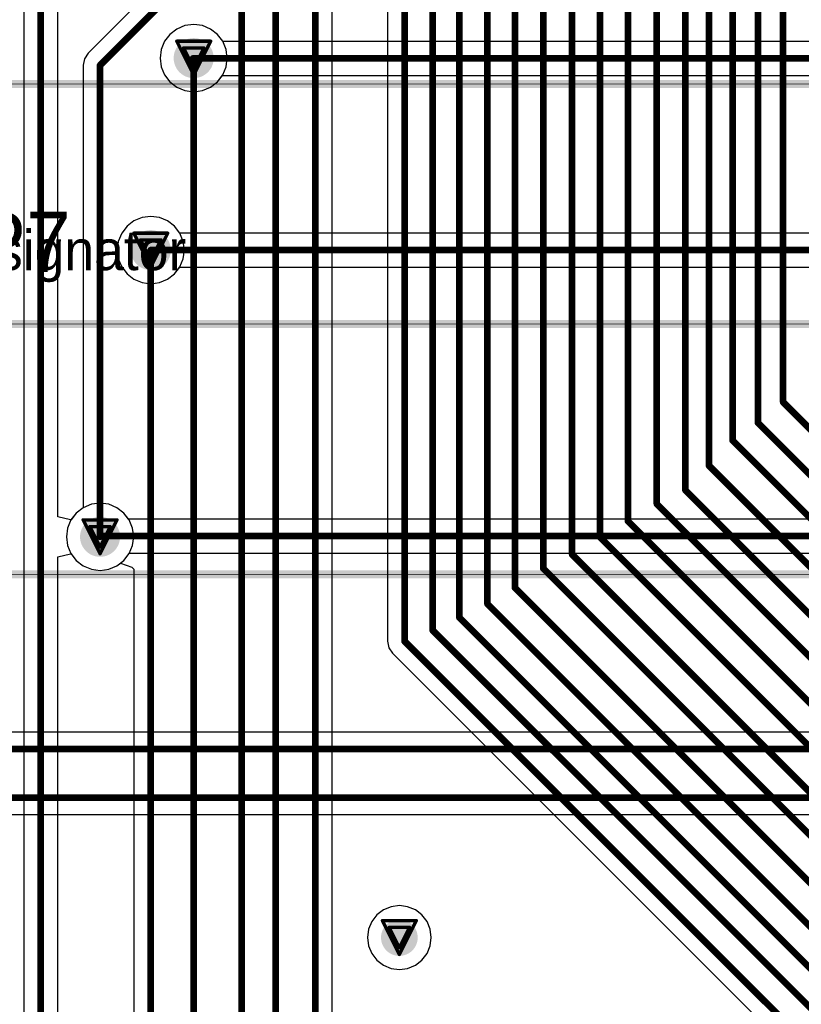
# Model space of a CAD drawing. Header units: millimetres. Extents: x 138 to 555, y 26 to 334.
# Tile 184 of 256: x 217 to 229, y 147 to 161. Entities that reach past the tile are written whole.
import ezdxf

# ---------------------------------------------------------------- set-up
doc = ezdxf.new("R2010")
doc.units = ezdxf.units.MM
for name, color, linetype in [('BottomLayer', 5, 'Continuous'), ('DrillDrawing', 1, 'Continuous'), ('Mechanical27', 56, 'Continuous'), ('MidLayer1', 16, 'Continuous'), ('MidLayer2', 76, 'Continuous'), ('MidLayer3', 90, 'Continuous'), ('MidLayer4', 156, 'Continuous'), ('MultiLayer', 9, 'Continuous'), ('TopLayer', 1, 'Continuous'), ('TopOverlay', 2, 'Continuous'), ('ViaHoleLayer', 16, 'Continuous')]:
    doc.layers.add(name, color=color, linetype=linetype)

# ---------------------------------------------------------------- blocks, each defined once
blk = doc.blocks.new('CON_SAMTEC_QSH_030_01_F_D_A_LCD_MB1230_505')
at = {"layer": 'Mechanical27', "const_width": 0.00999998}
for points in [[(82.9999991, -3.65000032), (-36.25000116, -3.65000032)], [(97.75000007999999, -7.400000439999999), (-54.25000072, -7.400000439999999)]]:
    blk.add_lwpolyline(points, dxfattribs=at)
at = {"layer": 'TopOverlay', "const_width": 0.11999976}
for points in [[(82.9999991, -3.65000032), (10.95000096, -3.65000032)], [(97.70000017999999, -7.400000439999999), (-54.30000062, -7.400000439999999)]]:
    blk.add_lwpolyline(points, dxfattribs=at)
blk = doc.blocks.new('MOD_MB1263_943')
at = {"layer": 'Mechanical27', "const_width": 0.00999998}
blk.add_lwpolyline([(64.99999953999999, -7.999999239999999), (64.99999953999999, 78.00000148)], dxfattribs=at)
at = {"layer": 'TopOverlay', "const_width": 0.11999976}
blk.add_lwpolyline([(64.99999953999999, -7.999999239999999), (64.99999953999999, 78.00000148)], dxfattribs=at)

msp = doc.modelspace()

# ---------------------------------------------------------------- linework, layer by layer
at = {"layer": 'BottomLayer'}
for p, q in [((219.83475464, 161.38295892), (219.7131242, 161.33257548)), ((219.96528016, 161.40014202), (219.83475464, 161.38295892)), ((220.09580568, 161.38295892), (219.96528016, 161.40014202)), ((220.21743612, 161.33257548), (220.09580568, 161.38295892)), ((219.60867686, 161.25243086), (219.52853224, 161.14798352)), ((219.7131242, 161.33257548), (219.60867686, 161.25243086)), ((220.32188346, 161.25243086), (220.21743612, 161.33257548)), ((220.40202808, 161.14798352), (220.32188346, 161.25243086)), ((219.52853224, 161.14798352), (219.4781488, 161.02635308)), ((220.40291708, 161.14583976), (220.40202808, 161.14798352)), ((233.5740312, 161.14583976), (220.40291708, 161.14583976)), ((219.4781488, 161.02635308), (219.4609657, 160.89582756)), ((219.4609657, 160.89582756), (219.4781488, 160.76530204)), ((219.4781488, 160.76530204), (219.52853224, 160.6436716)), ((219.52853224, 160.6436716), (219.60867686, 160.53922426)), ((220.32188346, 160.53922426), (220.39617846, 160.63604652)), ((220.39617846, 160.63604652), (233.5740312, 160.63604652)), ((219.60867686, 160.53922426), (219.7131242, 160.45907964)), ((220.21743612, 160.45907964), (220.32188346, 160.53922426)), ((219.7131242, 160.45907964), (219.83475464, 160.4086962)), ((219.83475464, 160.4086962), (219.96528016, 160.3915131)), ((219.96528016, 160.3915131), (220.09580568, 160.4086962)), ((220.09580568, 160.4086962), (220.21743612, 160.45907964)), ((219.07043816, 158.45417636), (218.96599082, 158.37403174)), ((219.1920686, 158.5045598), (219.07043816, 158.45417636)), ((219.32259412, 158.5217429), (219.1920686, 158.5045598)), ((219.45311964, 158.5045598), (219.32259412, 158.5217429)), ((219.57475008, 158.45417636), (219.45311964, 158.5045598)), ((219.67919742, 158.37403174), (219.57475008, 158.45417636)), ((218.8858462, 158.2695844), (218.83546276, 158.14795396)), ((218.96599082, 158.37403174), (218.8858462, 158.2695844)), ((219.75723892, 158.27232506), (219.67919742, 158.37403174)), ((235.71262484, 158.27232506), (219.75723892, 158.27232506)), ((218.83546276, 158.14795396), (218.81827966, 158.01742844)), ((218.81827966, 158.01742844), (218.83546276, 157.88690292)), ((218.83546276, 157.88690292), (218.8858462, 157.76527248)), ((218.8858462, 157.76527248), (218.96599082, 157.66082514)), ((219.67919742, 157.66082514), (219.75723892, 157.76253182)), ((219.75723892, 157.76253182), (235.63697856, 157.76253182)), ((218.96599082, 157.66082514), (219.07043816, 157.58068052)), ((219.07043816, 157.58068052), (219.1920686, 157.53029708)), ((219.1920686, 157.53029708), (219.32259412, 157.51311398)), ((219.32259412, 157.51311398), (219.45311964, 157.53029708)), ((219.45311964, 157.53029708), (219.57475008, 157.58068052)), ((219.57475008, 157.58068052), (219.67919742, 157.66082514)), ((218.30957608, 154.15534828), (218.20513128, 154.07520366)), ((218.43120906, 154.20573172), (218.30957608, 154.15534828)), ((218.56173458, 154.22291482), (218.43120906, 154.20573172)), ((218.6922601, 154.20573172), (218.56173458, 154.22291482)), ((218.81389308, 154.15534828), (218.6922601, 154.20573172)), ((218.91833788, 154.07520366), (218.81389308, 154.15534828)), ((218.20513128, 154.07520366), (218.12498666, 153.97075632)), ((218.98716934, 153.98549848), (218.91833788, 154.07520366)), ((235.46154076, 153.98549848), (218.98716934, 153.98549848)), ((218.07460322, 153.84912588), (218.05742012, 153.71860036)), ((218.12498666, 153.97075632), (218.07460322, 153.84912588)), ((218.05742012, 153.71860036), (218.07460322, 153.58807484)), ((218.07460322, 153.58807484), (218.12498666, 153.4664444)), ((218.12498666, 153.4664444), (218.20513128, 153.36199706)), ((218.91833788, 153.36199706), (218.9984825, 153.4664444)), ((218.9984825, 153.4664444), (219.0023179, 153.47570524)), ((219.0023179, 153.47570524), (235.56712094, 153.47570524)), ((218.20513128, 153.36199706), (218.30957608, 153.28185244)), ((218.30957608, 153.28185244), (218.43120906, 153.231469)), ((218.6922601, 153.231469), (218.81389308, 153.28185244)), ((218.81389308, 153.28185244), (218.91833788, 153.36199706)), ((218.43120906, 153.231469), (218.56173458, 153.2142859)), ((218.56173458, 153.2142859), (218.6922601, 153.231469)), ((238.3455609, 150.79088206), (206.84396782, 150.79088206)), ((206.71796604, 149.55400112), (237.23776022, 149.55400112))]:
    msp.add_line(p, q, dxfattribs=at)
for points, const_width in [([(219.81528046, 160.89582756, 1), (220.11527986, 160.89582756, 1)], 0.2999994), ([(219.92994876, 160.89094314, 1), (219.97994612, 160.89094314, 1)], 0.0499999), ([(219.17259442, 158.01742844, 1), (219.47259382, 158.01742844, 1)], 0.2999994), ([(219.29759544, 158.01742844, 1), (219.3475928, 158.01742844, 1)], 0.0499999), ([(218.41173488, 153.71860036, 1), (218.71173428, 153.71860036, 1)], 0.2999994), ([(218.5443559, 153.72392166, 1), (218.59435326, 153.72392166, 1)], 0.0499999), ([(218.5510361, 153.73060186, 1), (218.60103346, 153.73060186, 1)], 0.0499999), ([(218.5510361, 153.73060186, 1), (218.60103346, 153.73060186, 1)], 0.0499999), ([(222.91141346, 147.70990778, 1), (223.18641418, 147.70990778, 1)], 0.27499818)]:
    msp.add_lwpolyline(points, format="xyb", close=True, dxfattribs=dict(at, const_width=const_width))
at = {"layer": 'BottomLayer', "const_width": 0.0999998}
for points in [[(219.95494744, 160.89094314), (234.00867854, 160.89094314)], [(219.32259412, 158.01742844), (236.03288328, 158.01742844)], [(218.56935458, 153.72392166), (218.57603478, 153.73060186)], [(218.57603478, 153.73060186), (235.56712094, 153.73060186)], [(206.73838764, 150.53598544), (238.7802057, 150.53598544)], [(206.71796604, 149.80889774), (237.67240756, 149.80889774)]]:
    msp.add_lwpolyline(points, dxfattribs=at)
at = {"layer": 'DrillDrawing', "const_width": 0.0508}
for points in [[(219.71128016, 161.14982756), (220.21928016, 161.14982756)], [(219.71128016, 161.14982756), (219.96528016, 160.64182756)], [(219.81288016, 161.04822756), (220.11768016, 161.04822756)], [(219.81288016, 161.04822756), (219.96528016, 160.74342756)], [(219.96528016, 160.64182756), (220.21928016, 161.14982756)], [(219.96528016, 160.74342756), (220.11768016, 161.04822756)], [(219.06859412, 158.27142844), (219.57659412, 158.27142844)], [(219.06859412, 158.27142844), (219.32259412, 157.76342844)], [(219.32259412, 157.76342844), (219.57659412, 158.27142844)], [(219.17019412, 158.16982844), (219.47499412, 158.16982844)], [(219.17019412, 158.16982844), (219.32259412, 157.86502844)], [(219.32259412, 157.86502844), (219.47499412, 158.16982844)], [(218.30773458, 153.97260036), (218.81573458, 153.97260036)], [(218.30773458, 153.97260036), (218.56173458, 153.46460036)], [(218.56173458, 153.46460036), (218.81573458, 153.97260036)], [(218.40933458, 153.87100036), (218.71413458, 153.87100036)], [(218.40933458, 153.87100036), (218.56173458, 153.56620036)], [(218.56173458, 153.56620036), (218.71413458, 153.87100036)], [(222.79491382, 147.96390778), (223.30291382, 147.96390778)], [(222.79491382, 147.96390778), (223.04891382, 147.45590778)], [(223.04891382, 147.45590778), (223.30291382, 147.96390778)], [(222.89651382, 147.86230778), (223.20131382, 147.86230778)], [(222.89651382, 147.86230778), (223.04891382, 147.55750778)], [(223.04891382, 147.55750778), (223.20131382, 147.86230778)]]:
    msp.add_lwpolyline(points, dxfattribs=at)
at = {"layer": 'DrillDrawing', "const_width": 0.0254}
for points in [[(219.69858016, 161.14982756, 1), (219.72398016, 161.14982756, 1)], [(219.69858016, 161.14982756, 1), (219.72398016, 161.14982756, 1)], [(219.80018016, 161.04822756, 1), (219.82558016, 161.04822756, 1)], [(219.80018016, 161.04822756, 1), (219.82558016, 161.04822756, 1)], [(220.10498016, 161.04822756, 1), (220.13038016, 161.04822756, 1)], [(220.10498016, 161.04822756, 1), (220.13038016, 161.04822756, 1)], [(220.20658016, 161.14982756, 1), (220.23198016, 161.14982756, 1)], [(220.20658016, 161.14982756, 1), (220.23198016, 161.14982756, 1)], [(219.95258016, 160.74342756, 1), (219.97798016, 160.74342756, 1)], [(219.95258016, 160.74342756, 1), (219.97798016, 160.74342756, 1)], [(219.95258016, 160.64182756, 1), (219.97798016, 160.64182756, 1)], [(219.95258016, 160.64182756, 1), (219.97798016, 160.64182756, 1)], [(219.05589412, 158.27142844, 1), (219.08129412, 158.27142844, 1)], [(219.05589412, 158.27142844, 1), (219.08129412, 158.27142844, 1)], [(219.56389412, 158.27142844, 1), (219.58929412, 158.27142844, 1)], [(219.56389412, 158.27142844, 1), (219.58929412, 158.27142844, 1)], [(219.15749412, 158.16982844, 1), (219.18289412, 158.16982844, 1)], [(219.15749412, 158.16982844, 1), (219.18289412, 158.16982844, 1)], [(219.46229412, 158.16982844, 1), (219.48769412, 158.16982844, 1)], [(219.46229412, 158.16982844, 1), (219.48769412, 158.16982844, 1)], [(219.30989412, 157.86502844, 1), (219.33529412, 157.86502844, 1)], [(219.30989412, 157.86502844, 1), (219.33529412, 157.86502844, 1)], [(219.30989412, 157.76342844, 1), (219.33529412, 157.76342844, 1)], [(219.30989412, 157.76342844, 1), (219.33529412, 157.76342844, 1)], [(218.29503458, 153.97260036, 1), (218.32043458, 153.97260036, 1)], [(218.29503458, 153.97260036, 1), (218.32043458, 153.97260036, 1)], [(218.80303458, 153.97260036, 1), (218.82843458, 153.97260036, 1)], [(218.80303458, 153.97260036, 1), (218.82843458, 153.97260036, 1)], [(218.39663458, 153.87100036, 1), (218.42203458, 153.87100036, 1)], [(218.39663458, 153.87100036, 1), (218.42203458, 153.87100036, 1)], [(218.70143458, 153.87100036, 1), (218.72683458, 153.87100036, 1)], [(218.70143458, 153.87100036, 1), (218.72683458, 153.87100036, 1)], [(218.54903458, 153.56620036, 1), (218.57443458, 153.56620036, 1)], [(218.54903458, 153.56620036, 1), (218.57443458, 153.56620036, 1)], [(218.54903458, 153.46460036, 1), (218.57443458, 153.46460036, 1)], [(218.54903458, 153.46460036, 1), (218.57443458, 153.46460036, 1)], [(222.78221382, 147.96390778, 1), (222.80761382, 147.96390778, 1)], [(222.78221382, 147.96390778, 1), (222.80761382, 147.96390778, 1)], [(223.29021382, 147.96390778, 1), (223.31561382, 147.96390778, 1)], [(223.29021382, 147.96390778, 1), (223.31561382, 147.96390778, 1)], [(222.88381382, 147.86230778, 1), (222.90921382, 147.86230778, 1)], [(222.88381382, 147.86230778, 1), (222.90921382, 147.86230778, 1)], [(223.18861382, 147.86230778, 1), (223.21401382, 147.86230778, 1)], [(223.18861382, 147.86230778, 1), (223.21401382, 147.86230778, 1)], [(223.03621382, 147.55750778, 1), (223.06161382, 147.55750778, 1)], [(223.03621382, 147.55750778, 1), (223.06161382, 147.55750778, 1)], [(223.03621382, 147.45590778, 1), (223.06161382, 147.45590778, 1)], [(223.03621382, 147.45590778, 1), (223.06161382, 147.45590778, 1)]]:
    msp.add_lwpolyline(points, format="xyb", close=True, dxfattribs=at)
at = {"layer": 'MidLayer1'}
for p, q in [((219.83475464, 161.38295892), (219.7131242, 161.33257548)), ((219.96528016, 161.40014202), (219.83475464, 161.38295892)), ((220.09580568, 161.38295892), (219.96528016, 161.40014202)), ((220.21743612, 161.33257548), (220.09580568, 161.38295892)), ((219.60867686, 161.25243086), (219.52853224, 161.14798352)), ((219.7131242, 161.33257548), (219.60867686, 161.25243086)), ((220.32188346, 161.25243086), (220.21743612, 161.33257548)), ((220.40202808, 161.14798352), (220.32188346, 161.25243086)), ((219.52853224, 161.14798352), (219.4781488, 161.02635308)), ((220.45241152, 161.02635308), (220.40202808, 161.14798352)), ((219.4781488, 161.02635308), (219.4609657, 160.89582756)), ((220.46959462, 160.89582756), (220.45241152, 161.02635308)), ((219.4609657, 160.89582756), (219.4781488, 160.76530204)), ((220.45241152, 160.76530204), (220.46959462, 160.89582756)), ((219.4781488, 160.76530204), (219.52853224, 160.6436716)), ((219.52853224, 160.6436716), (219.60867686, 160.53922426)), ((220.32188346, 160.53922426), (220.40202808, 160.6436716)), ((220.40202808, 160.6436716), (220.45241152, 160.76530204)), ((219.60867686, 160.53922426), (219.7131242, 160.45907964)), ((220.21743612, 160.45907964), (220.32188346, 160.53922426)), ((219.7131242, 160.45907964), (219.83475464, 160.4086962)), ((219.83475464, 160.4086962), (219.96528016, 160.3915131)), ((219.96528016, 160.3915131), (220.09580568, 160.4086962)), ((220.09580568, 160.4086962), (220.21743612, 160.45907964)), ((219.07043816, 158.45417636), (218.96599082, 158.37403174)), ((219.1920686, 158.5045598), (219.07043816, 158.45417636)), ((219.32259412, 158.5217429), (219.1920686, 158.5045598)), ((219.45311964, 158.5045598), (219.32259412, 158.5217429)), ((219.57475008, 158.45417636), (219.45311964, 158.5045598)), ((219.67919742, 158.37403174), (219.57475008, 158.45417636)), ((218.8858462, 158.2695844), (218.83546276, 158.14795396)), ((218.96599082, 158.37403174), (218.8858462, 158.2695844)), ((219.75934204, 158.2695844), (219.67919742, 158.37403174)), ((219.80972548, 158.14795396), (219.75934204, 158.2695844)), ((218.83546276, 158.14795396), (218.81827966, 158.01742844)), ((219.82690858, 158.01742844), (219.80972548, 158.14795396)), ((218.81827966, 158.01742844), (218.83546276, 157.88690292)), ((219.80972548, 157.88690292), (219.82690858, 158.01742844)), ((218.83546276, 157.88690292), (218.8858462, 157.76527248)), ((219.75934204, 157.76527248), (219.80972548, 157.88690292)), ((218.8858462, 157.76527248), (218.96599082, 157.66082514)), ((219.67919742, 157.66082514), (219.75934204, 157.76527248)), ((218.96599082, 157.66082514), (219.07043816, 157.58068052)), ((219.07043816, 157.58068052), (219.1920686, 157.53029708)), ((219.1920686, 157.53029708), (219.32259412, 157.51311398)), ((219.32259412, 157.51311398), (219.45311964, 157.53029708)), ((219.45311964, 157.53029708), (219.57475008, 157.58068052)), ((219.57475008, 157.58068052), (219.67919742, 157.66082514)), ((218.30957608, 154.15534828), (218.20513128, 154.07520366)), ((218.43120906, 154.20573172), (218.30957608, 154.15534828)), ((218.56173458, 154.22291482), (218.43120906, 154.20573172)), ((218.6922601, 154.20573172), (218.56173458, 154.22291482)), ((218.81389308, 154.15534828), (218.6922601, 154.20573172)), ((218.91833788, 154.07520366), (218.81389308, 154.15534828)), ((218.20513128, 154.07520366), (218.12498666, 153.97075632)), ((218.9984825, 153.97075632), (218.91833788, 154.07520366)), ((218.07460322, 153.84912588), (218.05742012, 153.71860036)), ((218.12498666, 153.97075632), (218.07460322, 153.84912588)), ((219.04886594, 153.84912588), (218.9984825, 153.97075632)), ((219.06604904, 153.71860036), (219.04886594, 153.84912588)), ((218.05742012, 153.71860036), (218.07460322, 153.58807484)), ((219.04886594, 153.58807484), (219.06604904, 153.71860036)), ((218.07460322, 153.58807484), (218.12498666, 153.4664444)), ((218.9984825, 153.4664444), (219.04886594, 153.58807484)), ((218.12498666, 153.4664444), (218.20513128, 153.36199706)), ((218.91833788, 153.36199706), (218.9984825, 153.4664444)), ((218.20513128, 153.36199706), (218.30957608, 153.28185244)), ((218.30957608, 153.28185244), (218.43120906, 153.231469)), ((218.6922601, 153.231469), (218.81389308, 153.28185244)), ((218.81389308, 153.28185244), (218.91833788, 153.36199706)), ((218.43120906, 153.231469), (218.56173458, 153.2142859)), ((218.56173458, 153.2142859), (218.6922601, 153.231469)), ((222.80936388, 148.12481932), (222.71014132, 148.04868028)), ((222.92491356, 148.17268054), (222.80936388, 148.12481932)), ((223.04891382, 148.18900512), (222.92491356, 148.17268054)), ((223.17291408, 148.17268054), (223.04891382, 148.18900512)), ((223.28846376, 148.12481932), (223.17291408, 148.17268054)), ((223.38768632, 148.04868028), (223.28846376, 148.12481932)), ((222.63400228, 147.94945772), (222.58614106, 147.83390804)), ((222.71014132, 148.04868028), (222.63400228, 147.94945772)), ((223.46382536, 147.94945772), (223.38768632, 148.04868028)), ((223.51168658, 147.83390804), (223.46382536, 147.94945772)), ((222.58614106, 147.83390804), (222.56981648, 147.70990778)), ((223.52801116, 147.70990778), (223.51168658, 147.83390804)), ((222.56981648, 147.70990778), (222.58614106, 147.58590752)), ((223.51168658, 147.58590752), (223.52801116, 147.70990778)), ((222.58614106, 147.58590752), (222.63400228, 147.47035784)), ((223.46382536, 147.47035784), (223.51168658, 147.58590752)), ((222.63400228, 147.47035784), (222.71014132, 147.37113528)), ((222.71014132, 147.37113528), (222.80936388, 147.29499624)), ((223.28846376, 147.29499624), (223.38768632, 147.37113528)), ((223.38768632, 147.37113528), (223.46382536, 147.47035784)), ((222.80936388, 147.29499624), (222.92491356, 147.24713502)), ((222.92491356, 147.24713502), (223.04891382, 147.23081044)), ((223.04891382, 147.23081044), (223.17291408, 147.24713502)), ((223.17291408, 147.24713502), (223.28846376, 147.29499624))]:
    msp.add_line(p, q, dxfattribs=at)
for points, const_width in [([(219.81528046, 160.89582756, 1), (220.11527986, 160.89582756, 1)], 0.2999994), ([(219.17259442, 158.01742844, 1), (219.47259382, 158.01742844, 1)], 0.2999994), ([(218.41173488, 153.71860036, 1), (218.71173428, 153.71860036, 1)], 0.2999994), ([(222.91141346, 147.70990778, 1), (223.18641418, 147.70990778, 1)], 0.27499818)]:
    msp.add_lwpolyline(points, format="xyb", close=True, dxfattribs=dict(at, const_width=const_width))
at = {"layer": 'MidLayer2'}
for p, q in [((219.83475464, 161.38295892), (219.7131242, 161.33257548)), ((219.96528016, 161.40014202), (219.83475464, 161.38295892)), ((220.09580568, 161.38295892), (219.96528016, 161.40014202)), ((220.21743612, 161.33257548), (220.09580568, 161.38295892)), ((219.60867686, 161.25243086), (219.52853224, 161.14798352)), ((219.7131242, 161.33257548), (219.60867686, 161.25243086)), ((220.32188346, 161.25243086), (220.21743612, 161.33257548)), ((220.40202808, 161.14798352), (220.32188346, 161.25243086)), ((219.52853224, 161.14798352), (219.4781488, 161.02635308)), ((220.45241152, 161.02635308), (220.40202808, 161.14798352)), ((219.4781488, 161.02635308), (219.4609657, 160.89582756)), ((220.46959462, 160.89582756), (220.45241152, 161.02635308)), ((219.4609657, 160.89582756), (219.4781488, 160.76530204)), ((220.45241152, 160.76530204), (220.46959462, 160.89582756)), ((219.4781488, 160.76530204), (219.52853224, 160.6436716)), ((219.52853224, 160.6436716), (219.60867686, 160.53922426)), ((220.32188346, 160.53922426), (220.40202808, 160.6436716)), ((220.40202808, 160.6436716), (220.45241152, 160.76530204)), ((219.60867686, 160.53922426), (219.7131242, 160.45907964)), ((220.21743612, 160.45907964), (220.32188346, 160.53922426)), ((219.7131242, 160.45907964), (219.83475464, 160.4086962)), ((219.83475464, 160.4086962), (219.96528016, 160.3915131)), ((219.96528016, 160.3915131), (220.09580568, 160.4086962)), ((220.09580568, 160.4086962), (220.21743612, 160.45907964)), ((219.07043816, 158.45417636), (218.96599082, 158.37403174)), ((219.1920686, 158.5045598), (219.07043816, 158.45417636)), ((219.32259412, 158.5217429), (219.1920686, 158.5045598)), ((219.45311964, 158.5045598), (219.32259412, 158.5217429)), ((219.57475008, 158.45417636), (219.45311964, 158.5045598)), ((219.67919742, 158.37403174), (219.57475008, 158.45417636)), ((218.8858462, 158.2695844), (218.83546276, 158.14795396)), ((218.96599082, 158.37403174), (218.8858462, 158.2695844)), ((219.75934204, 158.2695844), (219.67919742, 158.37403174)), ((219.80972548, 158.14795396), (219.75934204, 158.2695844)), ((218.83546276, 158.14795396), (218.81827966, 158.01742844)), ((219.82690858, 158.01742844), (219.80972548, 158.14795396)), ((218.81827966, 158.01742844), (218.83546276, 157.88690292)), ((219.80972548, 157.88690292), (219.82690858, 158.01742844)), ((218.83546276, 157.88690292), (218.8858462, 157.76527248)), ((219.75934204, 157.76527248), (219.80972548, 157.88690292)), ((218.8858462, 157.76527248), (218.96599082, 157.66082514)), ((219.67919742, 157.66082514), (219.75934204, 157.76527248)), ((218.96599082, 157.66082514), (219.07043816, 157.58068052)), ((219.07043816, 157.58068052), (219.1920686, 157.53029708)), ((219.1920686, 157.53029708), (219.32259412, 157.51311398)), ((219.32259412, 157.51311398), (219.45311964, 157.53029708)), ((219.45311964, 157.53029708), (219.57475008, 157.58068052)), ((219.57475008, 157.58068052), (219.67919742, 157.66082514)), ((218.30957608, 154.15534828), (218.20513128, 154.07520366)), ((218.43120906, 154.20573172), (218.30957608, 154.15534828)), ((218.56173458, 154.22291482), (218.43120906, 154.20573172)), ((218.6922601, 154.20573172), (218.56173458, 154.22291482)), ((218.81389308, 154.15534828), (218.6922601, 154.20573172)), ((218.91833788, 154.07520366), (218.81389308, 154.15534828)), ((218.20513128, 154.07520366), (218.12498666, 153.97075632)), ((218.9984825, 153.97075632), (218.91833788, 154.07520366)), ((218.07460322, 153.84912588), (218.05742012, 153.71860036)), ((218.12498666, 153.97075632), (218.07460322, 153.84912588)), ((219.04886594, 153.84912588), (218.9984825, 153.97075632)), ((219.06604904, 153.71860036), (219.04886594, 153.84912588)), ((218.05742012, 153.71860036), (218.07460322, 153.58807484)), ((219.04886594, 153.58807484), (219.06604904, 153.71860036)), ((218.07460322, 153.58807484), (218.12498666, 153.4664444)), ((218.9984825, 153.4664444), (219.04886594, 153.58807484)), ((218.12498666, 153.4664444), (218.20513128, 153.36199706)), ((218.91833788, 153.36199706), (218.9984825, 153.4664444)), ((218.20513128, 153.36199706), (218.30957608, 153.28185244)), ((218.30957608, 153.28185244), (218.43120906, 153.231469)), ((218.6922601, 153.231469), (218.81389308, 153.28185244)), ((218.81389308, 153.28185244), (218.91833788, 153.36199706)), ((218.43120906, 153.231469), (218.56173458, 153.2142859)), ((218.56173458, 153.2142859), (218.6922601, 153.231469))]:
    msp.add_line(p, q, dxfattribs=at)
for points, const_width in [([(219.81528046, 160.89582756, 1), (220.11527986, 160.89582756, 1)], 0.2999994), ([(219.17259442, 158.01742844, 1), (219.47259382, 158.01742844, 1)], 0.2999994), ([(218.41173488, 153.71860036, 1), (218.71173428, 153.71860036, 1)], 0.2999994), ([(222.91141346, 147.70990778, 1), (223.18641418, 147.70990778, 1)], 0.27499818)]:
    msp.add_lwpolyline(points, format="xyb", close=True, dxfattribs=dict(at, const_width=const_width))
at = {"layer": 'MidLayer3'}
for p, q in [((219.83475464, 161.38295892), (219.7131242, 161.33257548)), ((219.96528016, 161.40014202), (219.83475464, 161.38295892)), ((220.09580568, 161.38295892), (219.96528016, 161.40014202)), ((220.21743612, 161.33257548), (220.09580568, 161.38295892)), ((219.60867686, 161.25243086), (219.52853224, 161.14798352)), ((219.7131242, 161.33257548), (219.60867686, 161.25243086)), ((220.32188346, 161.25243086), (220.21743612, 161.33257548)), ((220.40202808, 161.14798352), (220.32188346, 161.25243086)), ((219.52853224, 161.14798352), (219.4781488, 161.02635308)), ((220.45241152, 161.02635308), (220.40202808, 161.14798352)), ((219.4781488, 161.02635308), (219.4609657, 160.89582756)), ((220.46959462, 160.89582756), (220.45241152, 161.02635308)), ((219.4609657, 160.89582756), (219.4781488, 160.76530204)), ((220.45241152, 160.76530204), (220.46959462, 160.89582756)), ((219.4781488, 160.76530204), (219.52853224, 160.6436716)), ((219.52853224, 160.6436716), (219.60867686, 160.53922426)), ((220.32188346, 160.53922426), (220.40202808, 160.6436716)), ((220.40202808, 160.6436716), (220.45241152, 160.76530204)), ((219.60867686, 160.53922426), (219.7131242, 160.45907964)), ((220.21743612, 160.45907964), (220.32188346, 160.53922426)), ((219.7131242, 160.45907964), (219.83475464, 160.4086962)), ((219.83475464, 160.4086962), (219.96528016, 160.3915131)), ((219.96528016, 160.3915131), (220.09580568, 160.4086962)), ((220.09580568, 160.4086962), (220.21743612, 160.45907964)), ((219.07043816, 158.45417636), (218.96599082, 158.37403174)), ((219.1920686, 158.5045598), (219.07043816, 158.45417636)), ((219.32259412, 158.5217429), (219.1920686, 158.5045598)), ((219.45311964, 158.5045598), (219.32259412, 158.5217429)), ((219.57475008, 158.45417636), (219.45311964, 158.5045598)), ((219.67919742, 158.37403174), (219.57475008, 158.45417636)), ((218.8858462, 158.2695844), (218.83546276, 158.14795396)), ((218.96599082, 158.37403174), (218.8858462, 158.2695844)), ((219.75934204, 158.2695844), (219.67919742, 158.37403174)), ((219.80972548, 158.14795396), (219.75934204, 158.2695844)), ((218.83546276, 158.14795396), (218.81827966, 158.01742844)), ((219.82690858, 158.01742844), (219.80972548, 158.14795396)), ((218.81827966, 158.01742844), (218.83546276, 157.88690292)), ((219.80972548, 157.88690292), (219.82690858, 158.01742844)), ((218.83546276, 157.88690292), (218.8858462, 157.76527248)), ((219.75934204, 157.76527248), (219.80972548, 157.88690292)), ((218.8858462, 157.76527248), (218.96599082, 157.66082514)), ((219.67919742, 157.66082514), (219.75934204, 157.76527248)), ((218.96599082, 157.66082514), (219.07043816, 157.58068052)), ((219.07043816, 157.58068052), (219.1920686, 157.53029708)), ((219.1920686, 157.53029708), (219.32259412, 157.51311398)), ((219.32259412, 157.51311398), (219.45311964, 157.53029708)), ((219.45311964, 157.53029708), (219.57475008, 157.58068052)), ((219.57475008, 157.58068052), (219.67919742, 157.66082514)), ((218.30957608, 154.15534828), (218.20513128, 154.07520366)), ((218.43120906, 154.20573172), (218.30957608, 154.15534828)), ((218.56173458, 154.22291482), (218.43120906, 154.20573172)), ((218.6922601, 154.20573172), (218.56173458, 154.22291482)), ((218.81389308, 154.15534828), (218.6922601, 154.20573172)), ((218.91833788, 154.07520366), (218.81389308, 154.15534828)), ((218.20513128, 154.07520366), (218.12498666, 153.97075632)), ((218.9984825, 153.97075632), (218.91833788, 154.07520366)), ((218.07460322, 153.84912588), (218.05742012, 153.71860036)), ((218.12498666, 153.97075632), (218.07460322, 153.84912588)), ((219.04886594, 153.84912588), (218.9984825, 153.97075632)), ((219.06604904, 153.71860036), (219.04886594, 153.84912588)), ((218.05742012, 153.71860036), (218.07460322, 153.58807484)), ((219.04886594, 153.58807484), (219.06604904, 153.71860036)), ((218.07460322, 153.58807484), (218.12498666, 153.4664444)), ((218.9984825, 153.4664444), (219.04886594, 153.58807484)), ((218.12498666, 153.4664444), (218.20513128, 153.36199706)), ((218.91833788, 153.36199706), (218.9984825, 153.4664444)), ((218.20513128, 153.36199706), (218.30957608, 153.28185244)), ((218.30957608, 153.28185244), (218.43120906, 153.231469)), ((218.6922601, 153.231469), (218.81389308, 153.28185244)), ((218.81389308, 153.28185244), (218.91833788, 153.36199706)), ((218.43120906, 153.231469), (218.56173458, 153.2142859)), ((218.56173458, 153.2142859), (218.6922601, 153.231469))]:
    msp.add_line(p, q, dxfattribs=at)
for points, const_width in [([(219.81528046, 160.89582756, 1), (220.11527986, 160.89582756, 1)], 0.2999994), ([(219.17259442, 158.01742844, 1), (219.47259382, 158.01742844, 1)], 0.2999994), ([(218.41173488, 153.71860036, 1), (218.71173428, 153.71860036, 1)], 0.2999994), ([(222.91141346, 147.70990778, 1), (223.18641418, 147.70990778, 1)], 0.27499818)]:
    msp.add_lwpolyline(points, format="xyb", close=True, dxfattribs=dict(at, const_width=const_width))
at = {"layer": 'MidLayer4'}
for p, q in [((219.83475464, 161.38295892), (219.7131242, 161.33257548)), ((219.96528016, 161.40014202), (219.83475464, 161.38295892)), ((220.09580568, 161.38295892), (219.96528016, 161.40014202)), ((220.21743612, 161.33257548), (220.09580568, 161.38295892)), ((219.60867686, 161.25243086), (219.52853224, 161.14798352)), ((219.7131242, 161.33257548), (219.60867686, 161.25243086)), ((220.32188346, 161.25243086), (220.21743612, 161.33257548)), ((220.40202808, 161.14798352), (220.32188346, 161.25243086)), ((219.52853224, 161.14798352), (219.4781488, 161.02635308)), ((220.45241152, 161.02635308), (220.40202808, 161.14798352)), ((219.4781488, 161.02635308), (219.4609657, 160.89582756)), ((220.46959462, 160.89582756), (220.45241152, 161.02635308)), ((219.4609657, 160.89582756), (219.4781488, 160.76530204)), ((220.45241152, 160.76530204), (220.46959462, 160.89582756)), ((219.4781488, 160.76530204), (219.52853224, 160.6436716)), ((219.52853224, 160.6436716), (219.60867686, 160.53922426)), ((220.32188346, 160.53922426), (220.40202808, 160.6436716)), ((220.40202808, 160.6436716), (220.45241152, 160.76530204)), ((219.60867686, 160.53922426), (219.7131242, 160.45907964)), ((220.21743612, 160.45907964), (220.32188346, 160.53922426)), ((219.7131242, 160.45907964), (219.83475464, 160.4086962)), ((219.83475464, 160.4086962), (219.96528016, 160.3915131)), ((219.96528016, 160.3915131), (220.09580568, 160.4086962)), ((220.09580568, 160.4086962), (220.21743612, 160.45907964)), ((219.07043816, 158.45417636), (218.96599082, 158.37403174)), ((219.1920686, 158.5045598), (219.07043816, 158.45417636)), ((219.32259412, 158.5217429), (219.1920686, 158.5045598)), ((219.45311964, 158.5045598), (219.32259412, 158.5217429)), ((219.57475008, 158.45417636), (219.45311964, 158.5045598)), ((219.67919742, 158.37403174), (219.57475008, 158.45417636)), ((218.8858462, 158.2695844), (218.83546276, 158.14795396)), ((218.96599082, 158.37403174), (218.8858462, 158.2695844)), ((219.75934204, 158.2695844), (219.67919742, 158.37403174)), ((219.80972548, 158.14795396), (219.75934204, 158.2695844)), ((218.83546276, 158.14795396), (218.81827966, 158.01742844)), ((219.82690858, 158.01742844), (219.80972548, 158.14795396)), ((218.81827966, 158.01742844), (218.83546276, 157.88690292)), ((219.80972548, 157.88690292), (219.82690858, 158.01742844)), ((218.83546276, 157.88690292), (218.8858462, 157.76527248)), ((219.75934204, 157.76527248), (219.80972548, 157.88690292)), ((218.8858462, 157.76527248), (218.96599082, 157.66082514)), ((219.67919742, 157.66082514), (219.75934204, 157.76527248)), ((218.96599082, 157.66082514), (219.07043816, 157.58068052)), ((219.07043816, 157.58068052), (219.1920686, 157.53029708)), ((219.1920686, 157.53029708), (219.32259412, 157.51311398)), ((219.32259412, 157.51311398), (219.45311964, 157.53029708)), ((219.45311964, 157.53029708), (219.57475008, 157.58068052)), ((219.57475008, 157.58068052), (219.67919742, 157.66082514)), ((218.30957608, 154.15534828), (218.20513128, 154.07520366)), ((218.43120906, 154.20573172), (218.30957608, 154.15534828)), ((218.56173458, 154.22291482), (218.43120906, 154.20573172)), ((218.6922601, 154.20573172), (218.56173458, 154.22291482)), ((218.81389308, 154.15534828), (218.6922601, 154.20573172)), ((218.91833788, 154.07520366), (218.81389308, 154.15534828)), ((218.20513128, 154.07520366), (218.12498666, 153.97075632)), ((218.9984825, 153.97075632), (218.91833788, 154.07520366)), ((218.07460322, 153.84912588), (218.05742012, 153.71860036)), ((218.12498666, 153.97075632), (218.07460322, 153.84912588)), ((219.04886594, 153.84912588), (218.9984825, 153.97075632)), ((219.06604904, 153.71860036), (219.04886594, 153.84912588)), ((218.05742012, 153.71860036), (218.07460322, 153.58807484)), ((219.04886594, 153.58807484), (219.06604904, 153.71860036)), ((218.07460322, 153.58807484), (218.12498666, 153.4664444)), ((218.9984825, 153.4664444), (219.04886594, 153.58807484)), ((218.12498666, 153.4664444), (218.20513128, 153.36199706)), ((218.91833788, 153.36199706), (218.9984825, 153.4664444)), ((218.20513128, 153.36199706), (218.30957608, 153.28185244)), ((218.30957608, 153.28185244), (218.43120906, 153.231469)), ((218.6922601, 153.231469), (218.81389308, 153.28185244)), ((218.81389308, 153.28185244), (218.91833788, 153.36199706)), ((218.43120906, 153.231469), (218.56173458, 153.2142859)), ((218.56173458, 153.2142859), (218.6922601, 153.231469)), ((222.80936388, 148.12481932), (222.71014132, 148.04868028)), ((222.92491356, 148.17268054), (222.80936388, 148.12481932)), ((223.04891382, 148.18900512), (222.92491356, 148.17268054)), ((223.17291408, 148.17268054), (223.04891382, 148.18900512)), ((223.28846376, 148.12481932), (223.17291408, 148.17268054)), ((223.38768632, 148.04868028), (223.28846376, 148.12481932)), ((222.63400228, 147.94945772), (222.58614106, 147.83390804)), ((222.71014132, 148.04868028), (222.63400228, 147.94945772)), ((223.46382536, 147.94945772), (223.38768632, 148.04868028)), ((223.51168658, 147.83390804), (223.46382536, 147.94945772)), ((222.58614106, 147.83390804), (222.56981648, 147.70990778)), ((223.52801116, 147.70990778), (223.51168658, 147.83390804)), ((222.56981648, 147.70990778), (222.58614106, 147.58590752)), ((223.51168658, 147.58590752), (223.52801116, 147.70990778)), ((222.58614106, 147.58590752), (222.63400228, 147.47035784)), ((223.46382536, 147.47035784), (223.51168658, 147.58590752)), ((222.63400228, 147.47035784), (222.71014132, 147.37113528)), ((222.71014132, 147.37113528), (222.80936388, 147.29499624)), ((223.28846376, 147.29499624), (223.38768632, 147.37113528)), ((223.38768632, 147.37113528), (223.46382536, 147.47035784)), ((222.80936388, 147.29499624), (222.92491356, 147.24713502)), ((222.92491356, 147.24713502), (223.04891382, 147.23081044)), ((223.04891382, 147.23081044), (223.17291408, 147.24713502)), ((223.17291408, 147.24713502), (223.28846376, 147.29499624))]:
    msp.add_line(p, q, dxfattribs=at)
for points, const_width in [([(219.81528046, 160.89582756, 1), (220.11527986, 160.89582756, 1)], 0.2999994), ([(219.17259442, 158.01742844, 1), (219.47259382, 158.01742844, 1)], 0.2999994), ([(218.41173488, 153.71860036, 1), (218.71173428, 153.71860036, 1)], 0.2999994), ([(222.91141346, 147.70990778, 1), (223.18641418, 147.70990778, 1)], 0.27499818)]:
    msp.add_lwpolyline(points, format="xyb", close=True, dxfattribs=dict(at, const_width=const_width))
at = {"layer": 'MultiLayer'}
for points, const_width in [([(219.81528046, 160.89582756, 1), (220.11527986, 160.89582756, 1)], 0.2999994), ([(219.17259442, 158.01742844, 1), (219.47259382, 158.01742844, 1)], 0.2999994), ([(218.41173488, 153.71860036, 1), (218.71173428, 153.71860036, 1)], 0.2999994), ([(222.91141346, 147.70990778, 1), (223.18641418, 147.70990778, 1)], 0.27499818)]:
    msp.add_lwpolyline(points, format="xyb", close=True, dxfattribs=dict(at, const_width=const_width))
at = {"layer": 'TopLayer'}
for p, q in [((222.8719063, 190.99849278), (222.8719063, 152.15270052)), ((217.41764746, 180.92016648), (217.41764746, 142.35451844)), ((217.9274407, 154.01646616), (217.9274407, 179.67076588)), ((222.04301794, 145.29866546), (222.04301794, 173.14967148)), ((219.94666704, 162.53375418), (218.38149618, 160.96858332)), ((218.38149618, 160.96858332), (218.32624102, 160.88589108)), ((218.32624102, 160.88589108), (218.30683796, 160.78834492)), ((218.30683796, 160.78834492), (218.30683796, 154.1532477)), ((218.30683796, 154.1532477), (218.20513128, 154.07520366)), ((218.11709996, 153.97258258), (217.9274407, 154.01646616)), ((218.20513128, 154.07520366), (218.1274403, 153.97395418)), ((218.1274403, 153.97395418), (218.11709996, 153.97258258)), ((217.9274407, 153.42073456), (218.11709996, 153.46461814)), ((217.9274407, 142.46009862), (217.9274407, 153.42073456)), ((218.11709996, 153.46461814), (218.1274403, 153.46324654)), ((218.1274403, 153.46324654), (218.20513128, 153.36199706)), ((218.20513128, 153.36199706), (218.30957608, 153.28185244)), ((218.30957608, 153.28185244), (218.43120906, 153.231469)), ((218.6922601, 153.231469), (218.81389308, 153.28185244)), ((218.81389308, 153.28185244), (218.86703496, 153.3226296)), ((218.86703496, 153.3226296), (219.03566302, 153.26138766)), ((219.03566302, 153.26138766), (219.06703456, 153.23448652)), ((218.43120906, 153.231469), (218.56173458, 153.2142859)), ((218.56173458, 153.2142859), (218.6922601, 153.231469)), ((219.06703456, 153.23448652), (219.06703456, 143.20657668)), ((222.8719063, 152.15270052), (222.89130936, 152.05515436)), ((222.89130936, 152.05515436), (222.94656452, 151.97246212)), ((222.94656452, 151.97246212), (308.2284539, 66.69057274))]:
    msp.add_line(p, q, dxfattribs=at)
at = {"layer": 'TopLayer', "const_width": 0.0999998}
for points in [[(228.80264628, 155.73784702), (228.80264628, 192.49645524)], [(228.42351318, 155.42860964), (228.42351318, 192.44047618)], [(227.69091622, 154.78446564), (227.69091622, 192.17316912)], [(228.04564754, 155.1627199), (228.04564754, 192.31446424)], [(226.47435528, 153.95633674), (226.47435528, 192.03724356)], [(226.90856828, 154.21165246), (226.90856828, 192.0568422)], [(227.3361849, 154.41913744), (227.3361849, 192.07658816)], [(225.20730168, 153.24172044), (225.20730168, 191.90777722)], [(225.63920074, 153.45299256), (225.63920074, 191.93541496)], [(226.055301, 153.71483354), (226.055301, 191.97885658)], [(224.3698332, 152.71171642), (224.3698332, 191.72893074)], [(224.7806655, 152.95564786), (224.7806655, 191.77938784)], [(223.94846752, 152.50729214), (223.94846752, 191.58842556)], [(223.5481686, 152.31656608), (223.5481686, 191.31910428)], [(223.12680292, 152.15270052), (223.12680292, 191.1040755)], [(217.67254408, 142.35451844), (217.67254408, 181.02574666)], [(220.68600262, 144.7055653), (220.68600262, 174.64377314)], [(221.19467318, 144.9667535), (221.19467318, 174.1520012)], [(221.78812132, 145.19308528), (221.78812132, 173.5732749)], [(218.56173458, 160.78834492), (220.20156366, 162.428174)], [(218.56173458, 153.71860036), (218.56173458, 160.78834492)], [(219.96528016, 143.60642094), (219.96528016, 160.8536407)], [(219.32180164, 158.01663596), (219.32259412, 158.01742844)], [(219.32180164, 154.82317778), (219.32180164, 158.01663596)], [(228.80264628, 155.73784702), (284.92257214, 99.61792116)], [(228.42351318, 155.42860964), (284.6978558, 99.15426701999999)], [(228.04564754, 155.1627199), (284.5525297, 98.65583774)], [(219.32180164, 154.82317778), (219.32193118, 154.82304824)], [(219.32193118, 143.20657668), (219.32193118, 154.82304824)], [(227.69091622, 154.78446564), (284.33536224, 98.14001961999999)], [(227.3361849, 154.41913744), (309.32222108, 72.43310126)], [(226.90856828, 154.21165246), (309.04229276, 72.07792798)], [(226.47435528, 153.95633674), (308.72188192, 71.7088101)], [(226.055301, 153.71483354), (308.44586012, 71.32427442)], [(225.63920074, 153.45299256), (308.15412334, 70.93806995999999)], [(225.20730168, 153.24172044), (307.90535066, 70.54367146)], [(224.7806655, 152.95564786), (307.61233626, 70.12397709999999)], [(224.3698332, 152.71171642), (308.72737086, 68.35417876)], [(223.94846752, 152.50729214), (308.6282499, 67.82750976)], [(223.5481686, 152.31656608), (308.5352097, 67.32952498)], [(223.12680292, 152.15270052), (308.4086923, 66.87081114)]]:
    msp.add_lwpolyline(points, dxfattribs=at)
at = {"layer": 'TopLayer'}
for points, const_width in [([(219.81528046, 160.89582756, 1), (220.11527986, 160.89582756, 1)], 0.2999994), ([(218.5367359, 160.78834492, 1), (218.58673326, 160.78834492, 1)], 0.0499999), ([(218.5367359, 160.78834492, 1), (218.58673326, 160.78834492, 1)], 0.0499999), ([(219.94028148, 160.8536407, 1), (219.99027884, 160.8536407, 1)], 0.0499999), ([(219.17259442, 158.01742844, 1), (219.47259382, 158.01742844, 1)], 0.2999994), ([(219.29680296, 158.01663596, 1), (219.34680032, 158.01663596, 1)], 0.0499999), ([(219.29680296, 158.01663596, 1), (219.34680032, 158.01663596, 1)], 0.0499999), ([(219.29759544, 158.01742844, 1), (219.3475928, 158.01742844, 1)], 0.0499999), ([(228.7776476, 155.73784702, 1), (228.82764496, 155.73784702, 1)], 0.0499999), ([(228.7776476, 155.73784702, 1), (228.82764496, 155.73784702, 1)], 0.0499999), ([(228.3985145, 155.42860964, 1), (228.44851186, 155.42860964, 1)], 0.0499999), ([(228.3985145, 155.42860964, 1), (228.44851186, 155.42860964, 1)], 0.0499999), ([(228.02064886, 155.1627199, 1), (228.07064622, 155.1627199, 1)], 0.0499999), ([(228.02064886, 155.1627199, 1), (228.07064622, 155.1627199, 1)], 0.0499999), ([(219.29680296, 154.82317778, 1), (219.34680032, 154.82317778, 1)], 0.0499999), ([(219.29680296, 154.82317778, 1), (219.34680032, 154.82317778, 1)], 0.0499999), ([(219.2969325, 154.82304824, 1), (219.34692986, 154.82304824, 1)], 0.0499999), ([(219.2969325, 154.82304824, 1), (219.34692986, 154.82304824, 1)], 0.0499999), ([(227.66591754, 154.78446564, 1), (227.7159149, 154.78446564, 1)], 0.0499999), ([(227.66591754, 154.78446564, 1), (227.7159149, 154.78446564, 1)], 0.0499999), ([(227.31118622, 154.41913744, 1), (227.36118358, 154.41913744, 1)], 0.0499999), ([(227.31118622, 154.41913744, 1), (227.36118358, 154.41913744, 1)], 0.0499999), ([(226.8835696, 154.21165246, 1), (226.93356696, 154.21165246, 1)], 0.0499999), ([(226.8835696, 154.21165246, 1), (226.93356696, 154.21165246, 1)], 0.0499999), ([(218.41173488, 153.71860036, 1), (218.71173428, 153.71860036, 1)], 0.2999994), ([(226.4493566, 153.95633674, 1), (226.49935396, 153.95633674, 1)], 0.0499999), ([(226.4493566, 153.95633674, 1), (226.49935396, 153.95633674, 1)], 0.0499999), ([(218.5367359, 153.71860036, 1), (218.58673326, 153.71860036, 1)], 0.0499999), ([(226.03030232, 153.71483354, 1), (226.08029968, 153.71483354, 1)], 0.0499999), ([(226.03030232, 153.71483354, 1), (226.08029968, 153.71483354, 1)], 0.0499999), ([(225.61420206, 153.45299256, 1), (225.66419942, 153.45299256, 1)], 0.0499999), ([(225.61420206, 153.45299256, 1), (225.66419942, 153.45299256, 1)], 0.0499999), ([(225.182303, 153.24172044, 1), (225.23230036, 153.24172044, 1)], 0.0499999), ([(225.182303, 153.24172044, 1), (225.23230036, 153.24172044, 1)], 0.0499999), ([(224.75566682, 152.95564786, 1), (224.80566418, 152.95564786, 1)], 0.0499999), ([(224.75566682, 152.95564786, 1), (224.80566418, 152.95564786, 1)], 0.0499999), ([(224.34483452, 152.71171642, 1), (224.39483188, 152.71171642, 1)], 0.0499999), ([(224.34483452, 152.71171642, 1), (224.39483188, 152.71171642, 1)], 0.0499999), ([(223.92346884, 152.50729214, 1), (223.9734662, 152.50729214, 1)], 0.0499999), ([(223.92346884, 152.50729214, 1), (223.9734662, 152.50729214, 1)], 0.0499999), ([(223.52316992, 152.31656608, 1), (223.57316728, 152.31656608, 1)], 0.0499999), ([(223.52316992, 152.31656608, 1), (223.57316728, 152.31656608, 1)], 0.0499999), ([(223.10180424, 152.15270052, 1), (223.1518016, 152.15270052, 1)], 0.0499999), ([(223.10180424, 152.15270052, 1), (223.1518016, 152.15270052, 1)], 0.0499999), ([(222.91141346, 147.70990778, 1), (223.18641418, 147.70990778, 1)], 0.27499818)]:
    msp.add_lwpolyline(points, format="xyb", close=True, dxfattribs=dict(at, const_width=const_width))
at = {"layer": 'ViaHoleLayer', "const_width": 0.1499997}
for points in [[(219.89028158, 160.89582756, 1), (220.04027874, 160.89582756, 1)], [(219.24759554, 158.01742844, 1), (219.3975927, 158.01742844, 1)], [(218.486736, 153.71860036, 1), (218.63673316, 153.71860036, 1)], [(222.97391524, 147.70990778, 1), (223.1239124, 147.70990778, 1)]]:
    msp.add_lwpolyline(points, format="xyb", close=True, dxfattribs=at)

# ---------------------------------------------------------------- block references
for name, p, rotation in [('MOD_MB1263_943', (224.8204546, 225.50738744), 270), ('CON_SAMTEC_QSH_030_01_F_D_A_LCD_MB1230_505', (279.82045636, 149.50738704), 180)]:
    msp.add_blockref(name, p, dxfattribs=dict(rotation=rotation))

# ---------------------------------------------------------------- texts
at = {"layer": 'Mechanical27'}
msp.add_text('.designator', height=0.5999987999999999, dxfattribs=at).set_placement((215.88575822, 157.7161692))
at = {"layer": 'TopOverlay'}
msp.add_text('JP7', height=0.90000074, dxfattribs=at).set_placement((216.04780514, 157.69127974))

doc.saveas('drawing.dxf')
